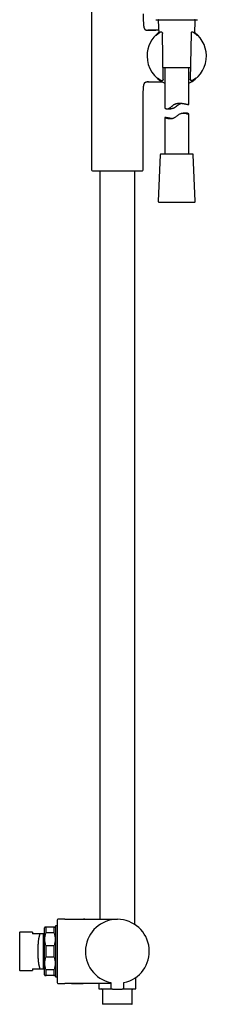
# Model space of a CAD drawing. Header units: millimetres. Extents: x 8 to 1761, y 12 to 2688.
# Tile 17 of 19: x 1150 to 1267, y 1454 to 2070. Entities that reach past the tile are written whole.
import ezdxf

# ---------------------------------------------------------------- set-up
doc = ezdxf.new("R2010")
doc.units = ezdxf.units.MM

msp = doc.modelspace()

# ---------------------------------------------------------------- linework, layer by layer
at = {"color": 7, "linetype": 'Continuous', "lineweight": 30}
for p, q in [((1194.85, 2090.24), (1194.85, 1975.59)), ((1236.52, 2069), (1236.86, 2060.98)), ((1259.42, 2060.98), (1259.77, 2069)), ((1229.57, 2062.97), (1230.14, 2062.97)), ((1230.19, 2062.97), (1230.14, 2062.97)), ((1230.14, 2062.97), (1235.12, 2062.97)), ((1230.19, 2062.97), (1230.19, 2062.97)), ((1238.23, 2061.81), (1238.18, 2061.81)), ((1238.18, 2061.81), (1238.18, 2061.81)), ((1238.59, 2061.8), (1238.23, 2061.81)), ((1238.93, 2061.68), (1238.85, 2061.73)), ((1257.46, 2061.74), (1257.39, 2061.7)), ((1258.11, 2061.81), (1257.71, 2061.8)), ((1258.39, 2061.72), (1258.38, 2061.73)), ((1258.56, 2061.61), (1258.47, 2061.67)), ((1258.57, 2061.6), (1258.56, 2061.61)), ((1239.66, 2032.35), (1239.16, 2060.98)), ((1257.13, 2060.98), (1256.63, 2032.35)), ((1256.75, 2039.52), (1239.54, 2039.52)), ((1240.64, 2039.52), (1240.64, 2014.45)), ((1255.64, 2016.62), (1255.64, 2039.52)), ((1230.14, 2030.67), (1229.57, 2030.67)), ((1230.14, 2030.67), (1230.19, 2030.67)), ((1230.46, 2030.67), (1230.14, 2030.67)), ((1230.14, 2030.67), (1230.19, 2030.67)), ((1238.57, 2031.52), (1238.58, 2031.52)), ((1238.59, 2031.52), (1238.6, 2031.52)), ((1238.6, 2031.52), (1239.08, 2031.52)), ((1239.25, 2031.55), (1239.34, 2031.59)), ((1256.62, 2032.07), (1256.62, 2032.06)), ((1256.97, 2031.58), (1257.07, 2031.55)), ((1257.22, 2031.52), (1257.68, 2031.52)), ((1257.68, 2031.52), (1257.69, 2031.52)), ((1257.77, 2031.52), (1257.79, 2031.53)), ((1258.79, 2031.9), (1258.49, 2031.69)), ((1227.15, 1975.59), (1227.15, 2020.5)), ((1242.11, 2013.84), (1244.38, 2013.84)), ((1240.64, 2008.44), (1240.64, 1985.52)), ((1253.94, 2011.2), (1252.24, 2011.2)), ((1255.64, 1985.52), (1255.64, 2010.55)), ((1237.77, 1985.04), (1236.52, 1956.04)), ((1258.02, 1985.52), (1238.27, 1985.52)), ((1259.77, 1956.04), (1258.52, 1985.04)), ((1195.33, 1975.09), (1196.69, 1975.03)), ((1196.69, 1975.03), (1225.31, 1975.03)), ((1200, 1975.03), (1200, 1507.31)), ((1222, 1504.01), (1222, 1975.03)), ((1225.31, 1975.03), (1226.67, 1975.09)), ((1237.02, 1955.52), (1259.14, 1955.52)), ((1259.14, 1955.52), (1259.27, 1955.52)), ((1165.55, 1502.31), (1165.3, 1502.05)), ((1166.3, 1498.96), (1166.3, 1502.31)), ((1171.3, 1502.31), (1166.3, 1502.31)), ((1171.3, 1502.31), (1171.3, 1498.96)), ((1172.3, 1502.06), (1172.05, 1502.31)), ((1173.3, 1503.31), (1172.3, 1503.31)), ((1172.3, 1503.31), (1172.3, 1471.31)), ((1178, 1507.31), (1173.8, 1507.31)), ((1178, 1507.31), (1211, 1507.31)), ((1150, 1499.31), (1149.8, 1499.11)), ((1149.8, 1499.11), (1149.8, 1487.31)), ((1157.8, 1499.31), (1150, 1499.31)), ((1150, 1475.31), (1150, 1499.31)), ((1157.8, 1499.31), (1157.8, 1498.31)), ((1162.65, 1498.31), (1157.8, 1498.31)), ((1164.8, 1498.3), (1164.85, 1498.31)), ((1164.85, 1498.31), (1164.8, 1498.3)), ((1165.3, 1498.31), (1164.85, 1498.31)), ((1171.3, 1498.96), (1166.3, 1498.96)), ((1171.3, 1490.65), (1166.3, 1490.65)), ((1166.3, 1483.96), (1166.3, 1490.65)), ((1171.3, 1490.65), (1171.3, 1483.96)), ((1149.8, 1487.31), (1149.8, 1475.51)), ((1166.3, 1483.96), (1171.3, 1483.96)), ((1149.8, 1475.51), (1150, 1475.31)), ((1150, 1475.31), (1157.8, 1475.31)), ((1157.8, 1476.31), (1162.65, 1476.31)), ((1157.8, 1476.31), (1157.8, 1475.31)), ((1164.85, 1476.31), (1164.8, 1476.31)), ((1164.8, 1476.31), (1164.85, 1476.31)), ((1164.85, 1476.31), (1165.3, 1476.31)), ((1165.3, 1472.56), (1165.55, 1472.31)), ((1166.3, 1472.31), (1166.3, 1475.65)), ((1171.3, 1475.65), (1166.3, 1475.65)), ((1171.3, 1472.31), (1166.3, 1472.31)), ((1171.3, 1475.65), (1171.3, 1472.31)), ((1172.05, 1472.31), (1172.3, 1472.56)), ((1172.3, 1471.31), (1173.3, 1471.31)), ((1222.65, 1464.11), (1222.65, 1471.05)), ((1173.8, 1467.31), (1178, 1467.31)), ((1206.88, 1467.31), (1178, 1467.31)), ((1189.68, 1467.31), (1189.85, 1467.31)), ((1199.35, 1467.31), (1199.35, 1464.11)), ((1206.87, 1467.91), (1206.9, 1464.59)), ((1215.1, 1464.59), (1215.13, 1467.91)), ((1201.75, 1463.31), (1201.75, 1454.41)), ((1220.25, 1454.41), (1220.25, 1463.31)), ((1220.05, 1454.21), (1201.95, 1454.21))]:
    msp.add_line(p, q, dxfattribs=at)
at = {"color": 7, "linetype": 'Continuous', "lineweight": 30, "flags": 128}
for points in [[(1261.18, 2059.52), (1261.16, 2059.54), (1261.14, 2059.55)], [(1244.88, 2007.77), (1244.65, 2007.79), (1244.28, 2007.84), (1243.91, 2007.89), (1243.46, 2007.97), (1243.04, 2008.04), (1242.77, 2008.1), (1242.5, 2008.15), (1242.22, 2008.21), (1241.94, 2008.27), (1241.64, 2008.33), (1241.37, 2008.38), (1241.24, 2008.4), (1241.12, 2008.42), (1241.02, 2008.44), (1240.89, 2008.46), (1240.77, 2008.47), (1240.69, 2008.47), (1240.65, 2008.46), (1240.65, 2008.44), (1240.67, 2008.41), (1240.73, 2008.37), (1240.82, 2008.33), (1240.93, 2008.28), (1241.07, 2008.22), (1241.23, 2008.17), (1241.44, 2008.1), (1241.67, 2008.03), (1241.94, 2007.96), (1242.24, 2007.89), (1242.49, 2007.85), (1242.75, 2007.8), (1243.03, 2007.77), (1243.32, 2007.74), (1243.6, 2007.72), (1243.9, 2007.71), (1244.14, 2007.71), (1244.45, 2007.72), (1244.83, 2007.76), (1245.23, 2007.82), (1245.46, 2007.87), (1245.7, 2007.93), (1246.03, 2008.04), (1246.43, 2008.19), (1246.82, 2008.37), (1247.04, 2008.49), (1247.27, 2008.63), (1247.69, 2008.91), (1248.1, 2009.2), (1248.51, 2009.52), (1248.93, 2009.84), (1249.2, 2010.04), (1249.48, 2010.24), (1249.76, 2010.42), (1250.03, 2010.59), (1250.36, 2010.77), (1250.7, 2010.92), (1250.9, 2010.99), (1251.1, 2011.05), (1251.39, 2011.12), (1251.73, 2011.17), (1252.07, 2011.2), (1252.45, 2011.2), (1252.71, 2011.18), (1252.95, 2011.15), (1253.18, 2011.12), (1253.45, 2011.07), (1253.72, 2011.01), (1254.03, 2010.93), (1254.29, 2010.86), (1254.53, 2010.78), (1254.75, 2010.71), (1254.95, 2010.65), (1255.15, 2010.59), (1255.26, 2010.56), (1255.38, 2010.53), (1255.47, 2010.51), (1255.56, 2010.5), (1255.56, 2010.5)]]:
    msp.add_lwpolyline(points, dxfattribs=at)
at = {"color": 7, "linetype": 'Continuous', "lineweight": 30}
for centre, radius, start, end in [((1237.02, 2069.02), 0.5, 90, 182.48126), ((1259.27, 2069.02), 0.5, 357.51874, 90), ((1248.14, 2046.82), 18.56, 127.52761, 180), ((1238.18, 2061.31), 0.5, 90, 123.75564), ((1238.59, 2061.3), 0.5, 57.58094, 89.05181), ((1238.66, 2061.26), 0.5, 1.61027, 57.58094), ((1248.14, 2046.82), 18.56, 293.83808, 52.47239), ((1257.63, 2061.26), 0.5, 119.282, 178.30569), ((1257.71, 2061.3), 0.5, 90.9389, 119.282), ((1258.11, 2061.31), 0.5, 56.56826, 91.03446), ((1248.14, 2046.82), 18.56, 180, 246.16192), ((1236.47, 2033.52), 0.5, 232.83667, 235.85421), ((1239.08, 2032.02), 0.5, 270.58837, 290.42211), ((1239.17, 2032.06), 0.5, 290.42211, 0.39613), ((1257.12, 2032.06), 0.5, 179.68679, 251.83646), ((1257.22, 2032.02), 0.5, 251.83646, 269.41684), ((1259.75, 2033.47), 0.5, 306.10607, 307.44741), ((1238.27, 1985.02), 0.5, 90, 177.51874), ((1258.02, 1985.02), 0.5, 2.48126, 90), ((1195.35, 1975.59), 0.5, 180, 267.33704), ((1226.65, 1975.59), 0.5, 272.66296, 0), ((1237.02, 1956.02), 0.5, 177.51874, 270), ((1259.27, 1956.02), 0.5, 270, 2.48126), ((1173.8, 1506.81), 0.5, 90, 180), ((1211, 1487.31), 20, 281.90531, 258.09469), ((1173.8, 1467.81), 0.5, 180, 270), ((1207.7, 1464.6), 0.8, 180.5, 263.2497), ((1214.3, 1464.6), 0.8, 276.7503, 359.5), ((1199.65, 1464.11), 0.3, 180, 270), ((1201.25, 1463.31), 0.5, 0, 90), ((1220.75, 1463.31), 0.5, 90, 180), ((1222.35, 1464.11), 0.3, 270, 0), ((1201.95, 1454.41), 0.2, 180, 270), ((1220.05, 1454.41), 0.2, 270, 0)]:
    msp.add_arc(centre, radius, start, end, dxfattribs=at)
for points, knots in [([(1227.15, 2073.14), (1227.15, 2072.71), (1227.15, 2071.84), (1227.17, 2070.54), (1227.2, 2069.43), (1227.23, 2068.5), (1227.26, 2067.77), (1227.3, 2067.06), (1227.35, 2066.43), (1227.41, 2065.88), (1227.47, 2065.41), (1227.55, 2065), (1227.63, 2064.66), (1227.71, 2064.37), (1227.81, 2064.11), (1227.93, 2063.87), (1228.06, 2063.65), (1228.21, 2063.46), (1228.38, 2063.31), (1228.58, 2063.18), (1228.8, 2063.08), (1229.04, 2063.02), (1229.3, 2062.98), (1229.48, 2062.97), (1229.57, 2062.97)], [0, 0, 0, 0, 0.114315, 0.229333, 0.343376, 0.40944, 0.474245, 0.537352, 0.59807, 0.641999, 0.683801, 0.723215, 0.751082, 0.777431, 0.802259, 0.825631, 0.847698, 0.868724, 0.889126, 0.909441, 0.93022, 0.951966, 0.975109, 1, 1, 1, 1]), ([(1235.14, 2069.52), (1235.14, 2069.52), (1235.15, 2069.52), (1235.21, 2069.52), (1235.32, 2069.52), (1235.46, 2069.52), (1235.64, 2069.52), (1235.86, 2069.52), (1236.12, 2069.52), (1236.42, 2069.52), (1236.76, 2069.52), (1237.13, 2069.52), (1237.53, 2069.52), (1237.97, 2069.52), (1238.44, 2069.52), (1238.94, 2069.52), (1239.47, 2069.52), (1240.03, 2069.52), (1240.61, 2069.52), (1241.22, 2069.52), (1241.85, 2069.52), (1242.5, 2069.52), (1243.16, 2069.52), (1243.85, 2069.52), (1244.54, 2069.52), (1245.25, 2069.52), (1245.96, 2069.52), (1246.69, 2069.52), (1247.41, 2069.52), (1248.14, 2069.52), (1248.87, 2069.52), (1249.6, 2069.52), (1250.32, 2069.52), (1251.04, 2069.52), (1251.75, 2069.52), (1252.44, 2069.52), (1253.12, 2069.52), (1253.79, 2069.52), (1254.44, 2069.52), (1255.07, 2069.52), (1255.67, 2069.52), (1256.26, 2069.52), (1256.81, 2069.52), (1257.34, 2069.52), (1257.85, 2069.52), (1258.32, 2069.52), (1258.76, 2069.52), (1259.16, 2069.52), (1259.53, 2069.52), (1259.87, 2069.52), (1260.17, 2069.52), (1260.43, 2069.52), (1260.65, 2069.52), (1260.83, 2069.52), (1260.97, 2069.52), (1261.08, 2069.52), (1261.14, 2069.52), (1261.15, 2069.52), (1261.15, 2069.52)], [0, 0, 0, 0, 0.017876, 0.035708, 0.053551, 0.071445, 0.089295, 0.107128, 0.125, 0.142884, 0.160721, 0.178568, 0.196461, 0.21431, 0.232139, 0.250005, 0.267881, 0.285711, 0.303551, 0.321442, 0.33929, 0.357121, 0.37499, 0.39287, 0.410704, 0.428547, 0.446439, 0.464288, 0.482119, 0.499986, 0.517866, 0.535698, 0.553541, 0.571433, 0.589283, 0.607115, 0.624984, 0.642863, 0.660696, 0.678538, 0.696428, 0.714274, 0.732101, 0.749966, 0.767844, 0.785677, 0.80352, 0.821415, 0.839268, 0.857104, 0.874977, 0.892859, 0.910692, 0.928535, 0.946428, 0.964283, 0.982121, 1, 1, 1, 1]), ([(1236.78, 2062.97), (1236.63, 2062.97), (1236.33, 2062.97), (1235.86, 2062.97), (1235.39, 2062.97), (1234.93, 2062.97), (1234.47, 2062.97), (1234.04, 2062.97), (1233.62, 2062.97), (1233.23, 2062.97), (1232.87, 2062.97), (1232.58, 2062.97), (1232.35, 2062.97), (1232.19, 2062.97), (1232.04, 2062.97), (1231.9, 2062.97), (1231.77, 2062.97), (1231.62, 2062.97), (1231.44, 2062.97), (1231.25, 2062.97), (1231.03, 2062.97), (1230.78, 2062.97), (1230.5, 2062.97), (1230.3, 2062.97), (1230.19, 2062.97)], [0, 0, 0, 0, 0.065275, 0.13973, 0.211254, 0.279539, 0.349795, 0.416263, 0.478947, 0.537849, 0.592969, 0.6432, 0.67033, 0.695211, 0.717854, 0.738281, 0.757547, 0.778636, 0.805977, 0.839832, 0.870707, 0.907597, 0.950666, 1, 1, 1, 1]), ([(1237.89, 2061.72), (1237.81, 2061.67), (1237.65, 2061.56), (1237.42, 2061.4), (1237.2, 2061.24), (1236.99, 2061.08), (1236.82, 2060.95), (1236.73, 2060.88), (1236.71, 2060.86)], [0, 0, 0, 0, 0.183792, 0.367581, 0.552582, 0.737581, 0.926571, 1, 1, 1, 1]), ([(1238.23, 2061.81), (1238.23, 2061.81), (1238.23, 2061.81), (1238.23, 2061.81), (1238.23, 2061.81)], [0, 0, 0, 0, 0.363483, 1, 1, 1, 1]), ([(1258.47, 2061.67), (1258.47, 2061.67), (1258.44, 2061.69), (1258.42, 2061.71), (1258.39, 2061.72)], [0, 0, 0, 0, 0.018648, 1, 1, 1, 1]), ([(1259.88, 2060.63), (1259.82, 2060.67), (1259.7, 2060.77), (1259.47, 2060.95), (1259.19, 2061.16), (1258.89, 2061.38), (1258.68, 2061.53), (1258.57, 2061.6)], [0, 0, 0, 0, 0.139011, 0.349475, 0.56625, 0.783207, 1, 1, 1, 1]), ([(1236.71, 2060.87), (1236.67, 2060.83), (1236.57, 2060.75), (1236.42, 2060.64), (1236.28, 2060.52), (1236.14, 2060.4), (1236.01, 2060.29), (1235.89, 2060.19), (1235.78, 2060.09), (1235.67, 2060), (1235.58, 2059.92), (1235.5, 2059.85), (1235.42, 2059.78), (1235.35, 2059.72), (1235.29, 2059.67), (1235.24, 2059.63), (1235.2, 2059.59), (1235.17, 2059.57), (1235.16, 2059.56), (1235.15, 2059.55), (1235.15, 2059.55), (1235.15, 2059.55)], [0, 0, 0, 0, 0.0482811, 0.1062258, 0.1643917, 0.2226862, 0.2809952, 0.3391737, 0.3970903, 0.4545985, 0.5115304, 0.5677163, 0.6241513, 0.6821227, 0.7400863, 0.7973027, 0.852868, 0.9055287, 0.9492362, 0.9870637, 1, 1, 1, 1]), ([(1239.16, 2061.27), (1239.16, 2061.23), (1239.16, 2061.15), (1239.16, 2061.05), (1239.16, 2060.99), (1239.16, 2060.98)], [0, 0, 0, 0, 0.420797, 0.857953, 1, 1, 1, 1]), ([(1257.13, 2061.27), (1257.13, 2061.25), (1257.13, 2061.2), (1257.13, 2061.11), (1257.13, 2061.04), (1257.13, 2060.99), (1257.13, 2060.98)], [0, 0, 0, 0, 0.270016, 0.5617694, 0.8610881, 1, 1, 1, 1]), ([(1261.14, 2059.55), (1261.14, 2059.55), (1261.14, 2059.55), (1261.13, 2059.55), (1261.12, 2059.56), (1261.1, 2059.58), (1261.07, 2059.61), (1261.02, 2059.64), (1260.97, 2059.69), (1260.91, 2059.74), (1260.84, 2059.8), (1260.76, 2059.87), (1260.68, 2059.95), (1260.58, 2060.04), (1260.47, 2060.13), (1260.36, 2060.23), (1260.23, 2060.33), (1260.1, 2060.44), (1259.98, 2060.54), (1259.9, 2060.61), (1259.87, 2060.64)], [0, 0, 0, 0, 0.006674, 0.044338, 0.088612, 0.139255, 0.19534, 0.255537, 0.317074, 0.378801, 0.441979, 0.506018, 0.570556, 0.63537, 0.700326, 0.765359, 0.830396, 0.893506, 0.957537, 1, 1, 1, 1]), ([(1227.15, 2020.5), (1227.15, 2020.93), (1227.15, 2021.8), (1227.17, 2023.1), (1227.2, 2024.21), (1227.23, 2025.14), (1227.26, 2025.87), (1227.3, 2026.58), (1227.35, 2027.21), (1227.41, 2027.76), (1227.47, 2028.23), (1227.55, 2028.64), (1227.63, 2028.98), (1227.71, 2029.27), (1227.81, 2029.53), (1227.93, 2029.77), (1228.06, 2029.99), (1228.21, 2030.17), (1228.38, 2030.33), (1228.58, 2030.46), (1228.8, 2030.55), (1229.04, 2030.62), (1229.3, 2030.66), (1229.48, 2030.67), (1229.57, 2030.67)], [0, 0, 0, 0, 0.114318, 0.229337, 0.343381, 0.409445, 0.47425, 0.537356, 0.598073, 0.642001, 0.683802, 0.723215, 0.751081, 0.77743, 0.802257, 0.825629, 0.847696, 0.868722, 0.889124, 0.909439, 0.930218, 0.951965, 0.975108, 1, 1, 1, 1]), ([(1230.46, 2030.67), (1230.57, 2030.67), (1230.76, 2030.67), (1231.04, 2030.67), (1231.28, 2030.67), (1231.47, 2030.67), (1231.62, 2030.67), (1231.74, 2030.67), (1231.84, 2030.67), (1231.93, 2030.67), (1232.02, 2030.67), (1232.12, 2030.67), (1232.27, 2030.67), (1232.48, 2030.67), (1232.75, 2030.67), (1233.09, 2030.67), (1233.49, 2030.67), (1233.96, 2030.67), (1234.46, 2030.67), (1234.96, 2030.67), (1235.47, 2030.67), (1235.98, 2030.67), (1236.5, 2030.67), (1236.99, 2030.67), (1237.46, 2030.67), (1237.9, 2030.67), (1238.3, 2030.67), (1238.67, 2030.67), (1238.9, 2030.67), (1239.01, 2030.67), (1239.01, 2030.67)], [0, 0, 0, 0, 0.03694, 0.070659, 0.101041, 0.12233, 0.139945, 0.154001, 0.164732, 0.174704, 0.185458, 0.197, 0.209336, 0.237773, 0.269737, 0.304918, 0.355469, 0.409838, 0.468029, 0.530042, 0.586825, 0.646479, 0.70791, 0.766118, 0.820491, 0.871035, 0.917753, 0.960648, 0.999725, 1, 1, 1, 1]), ([(1236.06, 2033.2), (1236.06, 2033.2), (1236.06, 2033.2), (1236.07, 2033.2), (1236.08, 2033.19), (1236.1, 2033.17), (1236.13, 2033.15), (1236.16, 2033.13), (1236.17, 2033.12)], [0, 0, 0, 0, 0.00918, 0.168417, 0.351584, 0.543891, 0.775944, 1, 1, 1, 1]), ([(1236.19, 2033.11), (1236.2, 2033.1), (1236.21, 2033.09), (1236.24, 2033.07), (1236.28, 2033.04), (1236.33, 2033.01), (1236.39, 2032.96), (1236.46, 2032.91), (1236.54, 2032.85), (1236.63, 2032.78), (1236.73, 2032.7), (1236.84, 2032.62), (1236.96, 2032.53), (1237.08, 2032.44), (1237.17, 2032.38), (1237.22, 2032.34)], [0, 0, 0, 0, 0.0578996, 0.1263352, 0.1999866, 0.2770289, 0.3514796, 0.4291757, 0.5090057, 0.5903014, 0.6725671, 0.7554323, 0.8386128, 0.9218782, 1, 1, 1, 1]), ([(1237.21, 2032.35), (1237.23, 2032.33), (1237.33, 2032.26), (1237.53, 2032.13), (1237.78, 2031.95), (1238.04, 2031.78), (1238.21, 2031.67), (1238.3, 2031.62)], [0, 0, 0, 0, 0.09177, 0.33081, 0.569641, 0.798072, 1, 1, 1, 1]), ([(1238.33, 2031.6), (1238.33, 2031.6), (1238.36, 2031.58), (1238.42, 2031.55), (1238.48, 2031.53), (1238.51, 2031.52)], [0, 0, 0, 0, 0.0244416, 0.5459209, 1, 1, 1, 1]), ([(1238.51, 2031.52), (1238.52, 2031.52), (1238.54, 2031.52), (1238.56, 2031.52), (1238.57, 2031.52), (1238.57, 2031.52)], [0, 0, 0, 0, 0.457884, 0.839791, 1, 1, 1, 1]), ([(1238.59, 2031.52), (1238.6, 2031.52), (1238.6, 2031.52), (1238.6, 2031.52), (1238.6, 2031.52)], [0, 0, 0, 0, 0.802804, 1, 1, 1, 1]), ([(1239.66, 2032.35), (1239.66, 2032.31), (1239.67, 2032.23), (1239.67, 2032.13), (1239.67, 2032.08), (1239.67, 2032.07)], [0, 0, 0, 0, 0.423692, 0.86245, 1, 1, 1, 1]), ([(1256.62, 2032.07), (1256.62, 2032.1), (1256.62, 2032.18), (1256.62, 2032.28), (1256.63, 2032.34), (1256.63, 2032.35)], [0, 0, 0, 0, 0.42354, 0.863561, 1, 1, 1, 1]), ([(1257.59, 2031.55), (1257.59, 2031.55), (1257.58, 2031.55), (1257.53, 2031.56), (1257.46, 2031.56), (1257.37, 2031.56), (1257.26, 2031.56), (1257.17, 2031.56), (1257.12, 2031.56)], [0, 0, 0, 0, 0.0568868, 0.2464962, 0.3875406, 0.5323544, 0.7635584, 1, 1, 1, 1]), ([(1257.68, 2031.52), (1257.68, 2031.52), (1257.71, 2031.52), (1257.74, 2031.52), (1257.77, 2031.52)], [0, 0, 0, 0, 0.020308, 1, 1, 1, 1]), ([(1257.96, 2031.6), (1257.96, 2031.6), (1257.93, 2031.58), (1257.87, 2031.55), (1257.81, 2031.53), (1257.79, 2031.53)], [0, 0, 0, 0, 0.025603, 0.5698137, 1, 1, 1, 1]), ([(1257.96, 2031.6), (1258.05, 2031.66), (1258.24, 2031.78), (1258.51, 2031.95), (1258.73, 2032.1), (1258.86, 2032.2), (1258.92, 2032.23)], [0, 0, 0, 0, 0.2679, 0.536593, 0.807659, 1, 1, 1, 1]), ([(1258.91, 2032.23), (1258.93, 2032.25), (1259.01, 2032.3), (1259.13, 2032.38), (1259.26, 2032.48), (1259.38, 2032.57), (1259.5, 2032.65), (1259.6, 2032.73), (1259.7, 2032.81), (1259.79, 2032.87), (1259.87, 2032.93), (1259.93, 2032.99), (1259.99, 2033.03), (1260.03, 2033.05), (1260.04, 2033.06), (1260.04, 2033.07)], [0, 0, 0, 0, 0.0436042, 0.1299422, 0.2167117, 0.303821, 0.391141, 0.4784936, 0.5656241, 0.6522633, 0.7380604, 0.8225395, 0.9050277, 0.9845943, 1, 1, 1, 1]), ([(1260.05, 2033.07), (1260.06, 2033.08), (1260.09, 2033.1), (1260.11, 2033.12), (1260.13, 2033.13)], [0, 0, 0, 0, 0.262845, 1, 1, 1, 1]), ([(1260.13, 2033.13), (1260.13, 2033.13), (1260.15, 2033.15), (1260.18, 2033.17), (1260.22, 2033.2), (1260.25, 2033.22), (1260.26, 2033.23), (1260.27, 2033.24), (1260.27, 2033.24), (1260.27, 2033.24)], [0, 0, 0, 0, 0.023627, 0.284733, 0.508347, 0.698225, 0.855298, 0.981123, 1, 1, 1, 1]), ([(1260.16, 2033.15), (1260.15, 2033.15), (1260.14, 2033.14), (1260.13, 2033.13), (1260.13, 2033.13)], [0, 0, 0, 0, 0.760039, 1, 1, 1, 1]), ([(1240.64, 2014.45), (1240.65, 2014.44), (1240.65, 2014.41), (1240.7, 2014.34), (1240.78, 2014.25), (1240.92, 2014.15), (1241.1, 2014.05), (1241.32, 2013.97), (1241.54, 2013.9), (1241.76, 2013.86), (1242.01, 2013.83), (1242.26, 2013.84), (1242.5, 2013.86), (1242.73, 2013.91), (1242.96, 2013.98), (1243.2, 2014.08), (1243.45, 2014.2), (1243.69, 2014.35), (1243.93, 2014.52), (1244.24, 2014.74), (1244.6, 2015.04), (1245.01, 2015.38), (1245.42, 2015.72), (1245.81, 2016.03), (1246.2, 2016.31), (1246.59, 2016.56), (1246.95, 2016.75), (1247.28, 2016.89), (1247.59, 2017), (1247.9, 2017.09), (1248.25, 2017.18), (1248.65, 2017.25), (1249.07, 2017.3), (1249.5, 2017.33), (1249.97, 2017.33), (1250.48, 2017.32), (1251.02, 2017.27), (1251.55, 2017.22), (1252.05, 2017.14), (1252.54, 2017.07), (1252.99, 2016.99), (1253.42, 2016.91), (1253.76, 2016.84), (1254.04, 2016.79), (1254.27, 2016.74), (1254.51, 2016.7), (1254.74, 2016.66), (1254.95, 2016.62), (1255.15, 2016.6), (1255.32, 2016.58), (1255.46, 2016.57), (1255.55, 2016.57), (1255.61, 2016.58), (1255.64, 2016.6), (1255.64, 2016.61), (1255.64, 2016.62)], [0, 0, 0, 0, 0.018101, 0.036134, 0.060378, 0.084927, 0.109628, 0.134642, 0.152792, 0.171023, 0.189365, 0.207833, 0.221462, 0.235171, 0.249166, 0.263276, 0.276909, 0.290635, 0.304586, 0.318592, 0.342902, 0.367325, 0.388949, 0.41062, 0.430307, 0.45009, 0.467614, 0.480858, 0.494102, 0.507597, 0.521093, 0.538588, 0.556213, 0.57395, 0.591797, 0.615038, 0.638456, 0.662204, 0.686106, 0.709761, 0.733554, 0.75756, 0.781857, 0.794709, 0.811353, 0.828047, 0.847794, 0.867628, 0.88673, 0.909019, 0.931437, 0.95055, 0.969745, 0.988227, 1, 1, 1, 1]), ([(1251.47, 2017.22), (1251.4, 2017.21), (1251.23, 2017.18), (1250.93, 2017.1), (1250.6, 2016.99), (1250.28, 2016.87), (1249.98, 2016.73), (1249.69, 2016.58), (1249.4, 2016.4), (1249.09, 2016.2), (1248.78, 2015.98), (1248.48, 2015.75), (1248.17, 2015.52), (1247.86, 2015.28), (1247.55, 2015.05), (1247.24, 2014.82), (1246.92, 2014.61), (1246.59, 2014.41), (1246.25, 2014.24), (1245.9, 2014.09), (1245.55, 2013.98), (1245.2, 2013.9), (1244.85, 2013.85), (1244.57, 2013.84), (1244.42, 2013.84), (1244.38, 2013.84)], [0, 0, 0, 0, 0.029155, 0.069289, 0.121775, 0.16146, 0.201145, 0.241574, 0.282009, 0.328207, 0.374414, 0.420979, 0.467546, 0.514323, 0.561099, 0.608175, 0.655244, 0.701641, 0.748307, 0.795331, 0.84286, 0.889341, 0.936284, 0.983603, 1, 1, 1, 1]), ([(1255.56, 2010.5), (1255.58, 2010.5), (1255.62, 2010.51), (1255.65, 2010.53), (1255.64, 2010.58), (1255.6, 2010.63), (1255.54, 2010.69), (1255.46, 2010.76), (1255.36, 2010.82), (1255.25, 2010.88), (1255.12, 2010.95), (1254.96, 2011.01), (1254.79, 2011.08), (1254.58, 2011.13), (1254.35, 2011.17), (1254.13, 2011.2), (1253.99, 2011.2), (1253.94, 2011.2)], [0, 0, 0, 0, 0.071585, 0.156241, 0.241436, 0.31187, 0.382584, 0.45303, 0.512247, 0.571465, 0.631256, 0.691047, 0.763424, 0.821895, 0.892298, 0.96307, 1, 1, 1, 1]), ([(1166.3, 1502.31), (1166.22, 1502.31), (1166.07, 1502.31), (1165.89, 1502.31), (1165.74, 1502.31), (1165.63, 1502.31), (1165.56, 1502.31), (1165.55, 1502.31), (1165.55, 1502.31)], [0, 0, 0, 0, 0.169436, 0.3357887, 0.5001131, 0.6679441, 0.8341036, 1, 1, 1, 1]), ([(1172.05, 1502.31), (1172.05, 1502.31), (1172.04, 1502.31), (1171.97, 1502.31), (1171.86, 1502.31), (1171.71, 1502.31), (1171.53, 1502.31), (1171.38, 1502.31), (1171.3, 1502.31)], [0, 0, 0, 0, 0.165877, 0.332038, 0.499887, 0.664202, 0.830555, 1, 1, 1, 1]), ([(1173.3, 1506.81), (1173.3, 1506.8), (1173.3, 1506.8), (1173.3, 1506.76), (1173.3, 1506.71), (1173.3, 1506.63), (1173.3, 1506.52), (1173.3, 1506.39), (1173.3, 1506.21), (1173.3, 1505.99), (1173.3, 1505.73), (1173.3, 1505.45), (1173.3, 1505.14), (1173.3, 1504.8), (1173.3, 1504.44), (1173.3, 1504.05), (1173.3, 1503.63), (1173.3, 1503.18), (1173.3, 1502.7), (1173.3, 1502.19), (1173.3, 1501.66), (1173.3, 1501.05), (1173.3, 1500.37), (1173.3, 1499.61), (1173.3, 1498.81), (1173.3, 1498.04), (1173.3, 1497.31), (1173.3, 1496.63), (1173.3, 1495.93), (1173.3, 1495.21), (1173.3, 1494.51), (1173.3, 1493.82), (1173.3, 1493.15), (1173.3, 1492.48), (1173.3, 1491.79), (1173.3, 1491.11), (1173.3, 1490.4), (1173.3, 1489.66), (1173.3, 1488.87), (1173.3, 1488.09), (1173.3, 1487.57), (1173.3, 1487.31)], [0, 0, 0, 0, 0.021782, 0.043518, 0.065235, 0.086957, 0.108711, 0.131346, 0.158515, 0.185643, 0.212783, 0.239982, 0.265757, 0.291467, 0.317153, 0.342858, 0.368622, 0.394949, 0.421205, 0.447436, 0.473687, 0.500002, 0.532897, 0.565699, 0.598496, 0.631377, 0.657153, 0.682863, 0.708549, 0.734253, 0.760018, 0.783112, 0.806153, 0.82917, 0.852195, 0.875258, 0.897516, 0.923144, 0.948739, 0.974344, 1, 1, 1, 1]), ([(1190.53, 1507.31), (1190.06, 1507.31), (1189.14, 1507.31), (1187.77, 1507.3), (1186.42, 1507.3), (1185.1, 1507.3), (1183.88, 1507.3), (1182.77, 1507.3), (1181.75, 1507.3), (1180.76, 1507.29), (1179.81, 1507.29), (1178.89, 1507.29), (1178.29, 1507.28), (1178, 1507.28)], [0, 0, 0, 0, 0.1109358, 0.2204352, 0.3281232, 0.4336255, 0.5365694, 0.6201337, 0.7014498, 0.7803051, 0.8564881, 0.9297891, 1, 1, 1, 1]), ([(1162.65, 1476.31), (1162.6, 1476.41), (1162.52, 1476.6), (1162.4, 1476.95), (1162.29, 1477.33), (1162.18, 1477.73), (1162.08, 1478.15), (1162, 1478.56), (1161.93, 1478.96), (1161.86, 1479.38), (1161.79, 1479.81), (1161.73, 1480.26), (1161.67, 1480.76), (1161.61, 1481.32), (1161.55, 1481.93), (1161.5, 1482.57), (1161.46, 1483.21), (1161.42, 1483.87), (1161.39, 1484.54), (1161.37, 1485.22), (1161.35, 1485.9), (1161.34, 1486.58), (1161.34, 1487.27), (1161.34, 1487.96), (1161.35, 1488.65), (1161.36, 1489.33), (1161.39, 1490.01), (1161.42, 1490.65), (1161.45, 1491.24), (1161.48, 1491.78), (1161.52, 1492.32), (1161.57, 1492.84), (1161.62, 1493.35), (1161.67, 1493.88), (1161.74, 1494.41), (1161.81, 1494.95), (1161.89, 1495.46), (1161.98, 1495.96), (1162.08, 1496.42), (1162.18, 1496.87), (1162.28, 1497.28), (1162.4, 1497.66), (1162.52, 1498.01), (1162.6, 1498.21), (1162.65, 1498.31)], [0, 0, 0, 0, 0.0261343, 0.0520291, 0.0776858, 0.103106, 0.1282912, 0.1491015, 0.1697508, 0.19024, 0.2105702, 0.2307425, 0.2507578, 0.2759063, 0.3009683, 0.325946, 0.3508416, 0.3756574, 0.4003955, 0.4250583, 0.4496481, 0.4741672, 0.498618, 0.5232732, 0.5479767, 0.5727308, 0.5975379, 0.6224002, 0.6431635, 0.6639682, 0.6848155, 0.7057068, 0.7266432, 0.7476262, 0.7718152, 0.7962324, 0.8208797, 0.8457589, 0.8708718, 0.8962201, 0.9218054, 0.9476295, 0.9736938, 1, 1, 1, 1]), ([(1164.8, 1498.31), (1164.8, 1498.31), (1164.79, 1498.31), (1164.75, 1498.31), (1164.69, 1498.31), (1164.61, 1498.31), (1164.51, 1498.31), (1164.39, 1498.31), (1164.24, 1498.31), (1164.06, 1498.31), (1163.85, 1498.31), (1163.6, 1498.31), (1163.31, 1498.31), (1162.99, 1498.31), (1162.76, 1498.31), (1162.65, 1498.31)], [0, 0, 0, 0, 0.062253, 0.124525, 0.187253, 0.252847, 0.321851, 0.391847, 0.463245, 0.532225, 0.620026, 0.710356, 0.803596, 0.900059, 1, 1, 1, 1]), ([(1164.8, 1476.31), (1164.8, 1476.32), (1164.8, 1476.33), (1164.8, 1476.42), (1164.8, 1476.54), (1164.8, 1476.72), (1164.8, 1476.93), (1164.8, 1477.19), (1164.8, 1477.5), (1164.8, 1477.84), (1164.8, 1478.22), (1164.8, 1478.64), (1164.8, 1479.1), (1164.8, 1479.59), (1164.8, 1480.12), (1164.8, 1480.67), (1164.8, 1481.25), (1164.8, 1481.86), (1164.8, 1482.49), (1164.8, 1483.14), (1164.8, 1483.81), (1164.8, 1484.49), (1164.8, 1485.18), (1164.8, 1485.89), (1164.8, 1486.59), (1164.8, 1487.31), (1164.8, 1488.02), (1164.8, 1488.73), (1164.8, 1489.43), (1164.8, 1490.12), (1164.8, 1490.8), (1164.8, 1491.47), (1164.8, 1492.12), (1164.8, 1492.75), (1164.8, 1493.36), (1164.8, 1493.94), (1164.8, 1494.49), (1164.8, 1495.02), (1164.8, 1495.51), (1164.8, 1495.97), (1164.8, 1496.39), (1164.8, 1496.77), (1164.8, 1497.11), (1164.8, 1497.42), (1164.8, 1497.68), (1164.8, 1497.89), (1164.8, 1498.07), (1164.8, 1498.19), (1164.8, 1498.28), (1164.8, 1498.3), (1164.8, 1498.3)], [0, 0, 0, 0, 0.020833, 0.041667, 0.0625, 0.083334, 0.104167, 0.125001, 0.145834, 0.166667, 0.187501, 0.208334, 0.229168, 0.250001, 0.270834, 0.291668, 0.312501, 0.333334, 0.354168, 0.375001, 0.395834, 0.416668, 0.437501, 0.458335, 0.479168, 0.500001, 0.520835, 0.541668, 0.562501, 0.583335, 0.604168, 0.625001, 0.645834, 0.666668, 0.687501, 0.708334, 0.729168, 0.750001, 0.770834, 0.791667, 0.812501, 0.833334, 0.854167, 0.875001, 0.895834, 0.916667, 0.9375, 0.958334, 0.979167, 1, 1, 1, 1]), ([(1166.3, 1490.65), (1166.22, 1490.88), (1166.07, 1491.33), (1165.89, 1492.02), (1165.74, 1492.71), (1165.63, 1493.4), (1165.56, 1494.1), (1165.54, 1494.81), (1165.56, 1495.51), (1165.63, 1496.21), (1165.74, 1496.9), (1165.89, 1497.59), (1166.07, 1498.28), (1166.22, 1498.74), (1166.3, 1498.96)], [0, 0, 0, 0, 0.084706, 0.167859, 0.249985, 0.333899, 0.416987, 0.499954, 0.582904, 0.665969, 0.749853, 0.832023, 0.915229, 1, 1, 1, 1]), ([(1171.3, 1498.96), (1171.38, 1498.74), (1171.53, 1498.28), (1171.71, 1497.6), (1171.86, 1496.91), (1171.97, 1496.21), (1172.04, 1495.51), (1172.06, 1494.81), (1172.04, 1494.1), (1171.97, 1493.4), (1171.86, 1492.71), (1171.71, 1492.02), (1171.53, 1491.33), (1171.38, 1490.88), (1171.3, 1490.65)], [0, 0, 0, 0, 0.084706, 0.167859, 0.249985, 0.333899, 0.416987, 0.499954, 0.582904, 0.665969, 0.749853, 0.832023, 0.915229, 1, 1, 1, 1]), ([(1166.3, 1475.65), (1166.22, 1475.88), (1166.07, 1476.33), (1165.89, 1477.02), (1165.74, 1477.71), (1165.63, 1478.4), (1165.56, 1479.1), (1165.54, 1479.81), (1165.56, 1480.51), (1165.63, 1481.21), (1165.74, 1481.9), (1165.89, 1482.59), (1166.07, 1483.28), (1166.22, 1483.74), (1166.3, 1483.96)], [0, 0, 0, 0, 0.084706, 0.167859, 0.249985, 0.333899, 0.416987, 0.499954, 0.582904, 0.665969, 0.749853, 0.832023, 0.915229, 1, 1, 1, 1]), ([(1171.3, 1483.96), (1171.38, 1483.74), (1171.53, 1483.28), (1171.71, 1482.6), (1171.86, 1481.91), (1171.97, 1481.21), (1172.04, 1480.51), (1172.06, 1479.81), (1172.04, 1479.1), (1171.97, 1478.4), (1171.86, 1477.71), (1171.71, 1477.02), (1171.53, 1476.33), (1171.38, 1475.88), (1171.3, 1475.65)], [0, 0, 0, 0, 0.084706, 0.167859, 0.249985, 0.333899, 0.416987, 0.499954, 0.582904, 0.665969, 0.749853, 0.832023, 0.915229, 1, 1, 1, 1]), ([(1173.3, 1487.31), (1173.3, 1487.08), (1173.3, 1486.64), (1173.3, 1485.97), (1173.3, 1485.31), (1173.3, 1484.65), (1173.3, 1483.98), (1173.3, 1483.26), (1173.3, 1482.5), (1173.3, 1481.7), (1173.3, 1480.91), (1173.3, 1480.14), (1173.3, 1479.4), (1173.3, 1478.68), (1173.3, 1477.99), (1173.3, 1477.3), (1173.3, 1476.63), (1173.3, 1475.97), (1173.3, 1475.32), (1173.3, 1474.7), (1173.3, 1474.09), (1173.3, 1473.46), (1173.3, 1472.82), (1173.3, 1472.16), (1173.3, 1471.55), (1173.3, 1471.02), (1173.3, 1470.56), (1173.3, 1470.17), (1173.3, 1469.81), (1173.3, 1469.47), (1173.3, 1469.18), (1173.3, 1468.92), (1173.3, 1468.7), (1173.3, 1468.5), (1173.3, 1468.32), (1173.3, 1468.18), (1173.3, 1468.05), (1173.3, 1467.94), (1173.3, 1467.86), (1173.3, 1467.81), (1173.3, 1467.81), (1173.3, 1467.81)], [0, 0, 0, 0, 0.0217789, 0.043514, 0.0652305, 0.086954, 0.10871, 0.1313464, 0.1585147, 0.1856435, 0.2127826, 0.2399816, 0.2657574, 0.2914672, 0.3171532, 0.3428575, 0.3686224, 0.3949489, 0.4212053, 0.4474364, 0.4736871, 0.5000025, 0.5328966, 0.5656987, 0.5984963, 0.6313773, 0.6571531, 0.682863, 0.7085489, 0.7342533, 0.7600181, 0.783112, 0.8061525, 0.8291701, 0.8521951, 0.8752578, 0.8975183, 0.9231475, 0.9487431, 0.9743467, 1, 1, 1, 1]), ([(1162.65, 1476.31), (1162.77, 1476.31), (1163.01, 1476.31), (1163.34, 1476.31), (1163.64, 1476.31), (1163.91, 1476.31), (1164.14, 1476.31), (1164.33, 1476.31), (1164.48, 1476.31), (1164.6, 1476.31), (1164.68, 1476.31), (1164.75, 1476.31), (1164.79, 1476.31), (1164.8, 1476.31), (1164.8, 1476.31)], [0, 0, 0, 0, 0.105555, 0.207239, 0.305359, 0.400294, 0.492513, 0.586477, 0.660258, 0.732837, 0.80282, 0.869122, 0.934677, 1, 1, 1, 1]), ([(1165.55, 1472.31), (1165.55, 1472.31), (1165.56, 1472.31), (1165.63, 1472.31), (1165.74, 1472.31), (1165.89, 1472.31), (1166.07, 1472.31), (1166.22, 1472.31), (1166.3, 1472.31)], [0, 0, 0, 0, 0.165877, 0.332038, 0.499887, 0.664202, 0.830555, 1, 1, 1, 1]), ([(1171.3, 1472.31), (1171.38, 1472.31), (1171.53, 1472.31), (1171.71, 1472.31), (1171.86, 1472.31), (1171.97, 1472.31), (1172.04, 1472.31), (1172.05, 1472.31), (1172.05, 1472.31)], [0, 0, 0, 0, 0.169436, 0.335789, 0.500113, 0.667944, 0.834104, 1, 1, 1, 1]), ([(1178, 1467.33), (1178.33, 1467.33), (1179, 1467.32), (1180.02, 1467.32), (1181.09, 1467.32), (1182.2, 1467.31), (1183.45, 1467.31), (1184.84, 1467.31), (1186.36, 1467.31), (1187.92, 1467.31), (1188.98, 1467.31), (1189.51, 1467.31)], [0, 0, 0, 0, 0.0852244, 0.1745733, 0.2677361, 0.3643988, 0.4642448, 0.5930428, 0.725689, 0.8615526, 1, 1, 1, 1]), ([(1178, 1467.33), (1178, 1467.33), (1178, 1467.31), (1178, 1467.31), (1178, 1467.31)], [0, 0, 0, 0, 0.120087, 1, 1, 1, 1]), ([(1199.65, 1463.81), (1199.65, 1463.81), (1199.66, 1463.81), (1199.71, 1463.81), (1199.79, 1463.81), (1199.9, 1463.81), (1200.05, 1463.81), (1200.22, 1463.81), (1200.43, 1463.81), (1200.68, 1463.81), (1200.96, 1463.81), (1201.28, 1463.81), (1201.63, 1463.81), (1202.02, 1463.81), (1202.43, 1463.81), (1202.88, 1463.81), (1203.36, 1463.81), (1203.87, 1463.81), (1204.4, 1463.81), (1204.95, 1463.81), (1205.53, 1463.81), (1206.11, 1463.81), (1206.71, 1463.81), (1207.21, 1463.81), (1207.52, 1463.81), (1207.61, 1463.81)], [0, 0, 0, 0, 0.0409645, 0.0833471, 0.1256844, 0.1680991, 0.2104817, 0.2528191, 0.2952338, 0.339503, 0.3837184, 0.4280199, 0.4736429, 0.5192055, 0.5648605, 0.6111916, 0.6574589, 0.7038224, 0.7501535, 0.7964208, 0.8427843, 0.8884074, 0.93397, 0.979625, 1, 1, 1, 1]), ([(1207.61, 1463.81), (1207.61, 1463.81), (1207.62, 1463.8), (1207.67, 1463.8), (1207.75, 1463.79), (1207.86, 1463.78), (1208, 1463.76), (1208.18, 1463.74), (1208.37, 1463.73), (1208.6, 1463.71), (1208.85, 1463.69), (1209.11, 1463.67), (1209.4, 1463.65), (1209.7, 1463.63), (1210.02, 1463.62), (1210.34, 1463.61), (1210.67, 1463.61), (1211, 1463.61), (1211.33, 1463.61), (1211.66, 1463.61), (1211.99, 1463.62), (1212.3, 1463.63), (1212.6, 1463.65), (1212.89, 1463.67), (1213.16, 1463.69), (1213.4, 1463.71), (1213.63, 1463.73), (1213.83, 1463.74), (1214, 1463.76), (1214.14, 1463.78), (1214.25, 1463.79), (1214.33, 1463.8), (1214.38, 1463.8), (1214.39, 1463.81), (1214.39, 1463.81)], [0, 0, 0, 0, 0.0308888, 0.0615059, 0.0921721, 0.1232065, 0.1543673, 0.185316, 0.2163651, 0.2478246, 0.2793407, 0.3106302, 0.3419935, 0.373729, 0.4054391, 0.4368793, 0.4683414, 0.5001171, 0.5319078, 0.5633818, 0.5948309, 0.6265474, 0.6582802, 0.6896384, 0.7209203, 0.7524261, 0.7838416, 0.8148463, 0.8457487, 0.87686, 0.9078787, 0.938529, 0.9691294, 1, 1, 1, 1]), ([(1214.38, 1463.81), (1214.56, 1463.81), (1214.94, 1463.81), (1215.48, 1463.81), (1216.02, 1463.81), (1216.54, 1463.81), (1217.05, 1463.81), (1217.55, 1463.81), (1218.02, 1463.81), (1218.48, 1463.81), (1218.91, 1463.81), (1219.34, 1463.81), (1219.75, 1463.81), (1220.16, 1463.81), (1220.53, 1463.81), (1220.86, 1463.81), (1221.17, 1463.81), (1221.44, 1463.81), (1221.66, 1463.81), (1221.85, 1463.81), (1222.01, 1463.81), (1222.14, 1463.81), (1222.24, 1463.81), (1222.31, 1463.81), (1222.35, 1463.81), (1222.35, 1463.81), (1222.35, 1463.81)], [0, 0, 0, 0, 0.040605, 0.081328, 0.122619, 0.163805, 0.204999, 0.246316, 0.287307, 0.328196, 0.369094, 0.410112, 0.455626, 0.501038, 0.546501, 0.591534, 0.6359, 0.680243, 0.724704, 0.765013, 0.805225, 0.845446, 0.885782, 0.926972, 0.968059, 1, 1, 1, 1])]:
    msp.add_open_spline(points, degree=3, knots=knots, dxfattribs=at)
for points in [[(1165.3, 1487.31), (1165.3, 1487.58), (1165.3, 1488.13), (1165.3, 1488.96), (1165.3, 1489.78), (1165.3, 1490.59), (1165.3, 1491.39), (1165.3, 1492.18), (1165.3, 1492.95), (1165.3, 1493.71), (1165.3, 1494.44), (1165.3, 1495.16), (1165.3, 1495.85), (1165.3, 1496.51), (1165.3, 1497.14), (1165.3, 1497.74), (1165.3, 1498.31), (1165.3, 1498.84), (1165.3, 1499.34), (1165.3, 1499.8), (1165.3, 1500.22), (1165.3, 1500.6), (1165.3, 1500.94), (1165.3, 1501.24), (1165.3, 1501.49), (1165.3, 1501.69), (1165.3, 1501.86), (1165.3, 1501.97), (1165.3, 1502.04), (1165.3, 1502.05), (1165.3, 1502.06)], [(1165.3, 1472.56), (1165.3, 1472.56), (1165.3, 1472.57), (1165.3, 1472.64), (1165.3, 1472.76), (1165.3, 1472.92), (1165.3, 1473.12), (1165.3, 1473.38), (1165.3, 1473.67), (1165.3, 1474.01), (1165.3, 1474.39), (1165.3, 1474.81), (1165.3, 1475.27), (1165.3, 1475.77), (1165.3, 1476.3), (1165.3, 1476.87), (1165.3, 1477.47), (1165.3, 1478.1), (1165.3, 1478.77), (1165.3, 1479.45), (1165.3, 1480.17), (1165.3, 1480.9), (1165.3, 1481.66), (1165.3, 1482.43), (1165.3, 1483.22), (1165.3, 1484.02), (1165.3, 1484.83), (1165.3, 1485.65), (1165.3, 1486.48), (1165.3, 1487.03), (1165.3, 1487.31)]]:
    msp.add_open_spline(points, degree=3, dxfattribs=at)

doc.saveas('drawing.dxf')
